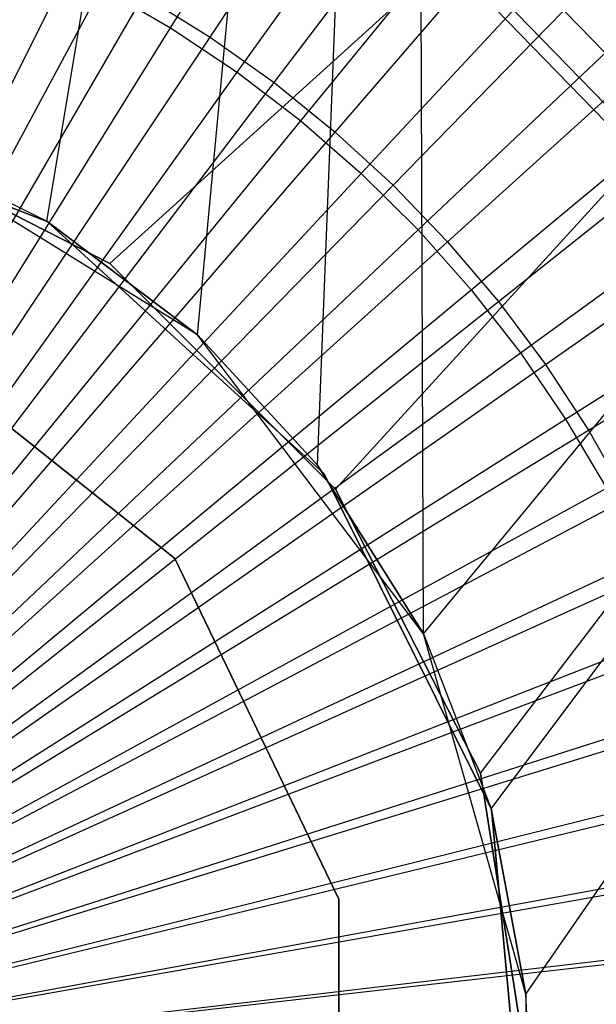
# Model space of a CAD drawing. Extents: x -8.3 to 8.8, y -6 to 6.
# Tile 109 of 177: x 0.341 to 0.511, y 0.025 to 0.314. Entities that reach past the tile are written whole.
import ezdxf

# ---------------------------------------------------------------- set-up
doc = ezdxf.new("R2010")
doc.units = 0
doc.header["$LTSCALE"] = 2.54
doc.layers.get('0').update_dxf_attribs({"linetype": 'CONTINUOUS'})

# ---------------------------------------------------------------- blocks, each defined once
blk = doc.blocks.new('DROPS_COLOR_A_STL')
at = {"color": 0}
for p, q in [((8.74936, 0.25514, 53.56922), (8.85726, 0.9, 53.5726)), ((8.74936, 0.25514, 53.56922), (8.85726, 0.9, 53.5726)), ((9.49352, 0.9, 25.91104), (8.76789, 0.24271, 25.91104)), ((9.49352, 0.9, 25.91104), (8.76789, 0.24271, 25.91104)), ((9.49352, 0.9, 25.91104), (8.76789, 0.24271, 25.91104)), ((9.49352, 0.9, 25.91104), (8.76789, 0.24271, 25.91104)), ((8.79366, 0.2217, 53.57076), (8.85726, 0.9, 53.5726)), ((8.79366, 0.2217, 53.57076), (8.85726, 0.9, 53.5726)), ((8.82895, 0.18342, 53.57184), (8.85726, 0.9, 53.5726)), ((8.82895, 0.18342, 53.57184), (8.85726, 0.9, 53.5726)), ((8.83426, 0.17634, 25.91104), (9.49352, 0.9, 25.91104)), ((8.83426, 0.17634, 25.91104), (9.49352, 0.9, 25.91104)), ((8.83426, 0.17634, 25.91104), (9.49352, 0.9, 25.91104)), ((8.83426, 0.17634, 25.91104), (9.49352, 0.9, 25.91104)), ((8.86011, 0.13372, 53.57267), (8.85726, 0.9, 53.5726)), ((8.86011, 0.13372, 53.57267), (8.85726, 0.9, 53.5726)), ((8.86011, 0.13372, 53.57267), (9.49156, 0.9, 53.5663)), ((8.86011, 0.13372, 53.57267), (9.49156, 0.9, 53.5663)), ((8.87687, 0.09271, 25.91104), (9.49352, 0.9, 25.91104)), ((8.87687, 0.09271, 25.91104), (9.49352, 0.9, 25.91104)), ((8.87687, 0.09271, 25.91104), (9.49352, 0.9, 25.91104)), ((8.87687, 0.09271, 25.91104), (9.49352, 0.9, 25.91104)), ((8.88006, 0.08225, 53.57315), (9.49156, 0.9, 53.5663)), ((8.88006, 0.08225, 53.57315), (9.49156, 0.9, 53.5663)), ((8.89028, 0.02768, 53.57338), (9.49156, 0.9, 53.5663)), ((8.89028, 0.02768, 53.57338), (9.49156, 0.9, 53.5663)), ((8.78576, 0.31211, 1.9291), (8.97863, 0.62207, 1.98105)), ((8.78576, 0.31211, 1.9291), (8.97863, 0.62207, 1.98105)), ((8.80536, 0.29902, 1.9291), (9.01769, 0.59599, 1.98105)), ((8.80536, 0.29902, 1.9291), (9.01769, 0.59599, 1.98105)), ((8.82408, 0.28471, 1.9291), (9.055, 0.56746, 1.98105)), ((8.82408, 0.28471, 1.9291), (9.055, 0.56746, 1.98105)), ((8.84184, 0.26923, 1.9291), (9.0904, 0.5366, 1.98105)), ((8.84184, 0.26923, 1.9291), (9.0904, 0.5366, 1.98105)), ((8.85858, 0.25264, 1.9291), (9.12376, 0.50354, 1.98105)), ((8.85858, 0.25264, 1.9291), (9.12376, 0.50354, 1.98105)), ((8.87421, 0.23501, 1.9291), (9.15493, 0.46841, 1.98105)), ((8.87421, 0.23501, 1.9291), (9.15493, 0.46841, 1.98105)), ((8.88869, 0.21642, 1.9291), (9.18378, 0.43135, 1.98105)), ((8.88869, 0.21642, 1.9291), (9.18378, 0.43135, 1.98105)), ((8.90195, 0.19694, 1.9291), (9.2102, 0.39252, 1.98105)), ((8.90195, 0.19694, 1.9291), (9.2102, 0.39252, 1.98105)), ((8.92883, 0.28896, 164.35956), (8.89077, 0.32822, 164.35956)), ((8.92883, 0.28896, 164.35956), (8.89077, 0.32822, 164.35956)), ((8.92883, 0.28896, 164.46506), (8.89077, 0.32822, 164.46506)), ((8.92883, 0.28896, 164.46506), (8.89077, 0.32822, 164.46506)), ((8.59156, 0, 1.90007), (8.76537, 0.32391, 1.9291)), ((8.59156, 0, 1.90007), (8.76537, 0.32391, 1.9291)), ((8.76537, 0.32391, 1.9291), (8.78576, 0.31211, 1.9291)), ((8.76537, 0.32391, 1.9291), (8.78576, 0.31211, 1.9291)), ((8.92083, 0.2821, 164.385), (8.88367, 0.32043, 164.385)), ((8.92083, 0.2821, 164.385), (8.88367, 0.32043, 164.385)), ((8.92083, 0.2821, 164.43961), (8.88367, 0.32043, 164.43961)), ((8.92083, 0.2821, 164.43961), (8.88367, 0.32043, 164.43961)), ((8.9181, 0.27977, 164.4123), (8.88124, 0.31777, 164.4123)), ((8.9181, 0.27977, 164.4123), (8.88124, 0.31777, 164.4123)), ((8.59156, 0, 1.90007), (8.78576, 0.31211, 1.9291)), ((8.59156, 0, 1.90007), (8.78576, 0.31211, 1.9291)), ((8.78576, 0.31211, 1.9291), (8.80536, 0.29902, 1.9291)), ((8.78576, 0.31211, 1.9291), (8.80536, 0.29902, 1.9291)), ((8.59156, 0, 1.90007), (8.80536, 0.29902, 1.9291)), ((8.59156, 0, 1.90007), (8.80536, 0.29902, 1.9291)), ((8.80536, 0.29902, 1.9291), (8.82408, 0.28471, 1.9291)), ((8.80536, 0.29902, 1.9291), (8.82408, 0.28471, 1.9291)), ((8.64668, 0.29489, 47.62024), (8.74949, 0.25507, 47.62024)), ((8.74949, 0.25507, 29.82024), (8.64668, 0.29489, 29.82024)), ((8.74949, 0.25507, 29.82024), (8.64668, 0.29489, 29.82024)), ((8.64668, 0.29489, 47.62024), (8.74949, 0.25507, 47.62024)), ((8.59156, 0, 1.90007), (8.82408, 0.28471, 1.9291)), ((8.59156, 0, 1.90007), (8.82408, 0.28471, 1.9291)), ((8.68426, 0.28532, 25.91104), (8.76789, 0.24271, 25.91104)), ((8.76789, 0.24271, 14.0503), (8.68426, 0.28532, 14.0503)), ((8.68426, 0.28532, 25.91104), (8.76789, 0.24271, 25.91104)), ((8.76789, 0.24271, 14.0503), (8.68426, 0.28532, 14.0503)), ((8.68426, 0.28532, 25.91104), (8.76789, 0.24271, 25.91104)), ((8.68426, 0.28532, 29.82024), (8.76789, 0.24271, 29.82024)), ((8.68426, 0.28532, 29.82024), (8.76789, 0.24271, 29.82024)), ((8.68426, 0.28532, 25.91104), (8.76789, 0.24271, 25.91104)), ((8.82408, 0.28471, 1.9291), (8.84184, 0.26923, 1.9291)), ((8.82408, 0.28471, 1.9291), (8.84184, 0.26923, 1.9291)), ((8.69993, 0.27974, 53.56724), (8.74936, 0.25514, 53.56922)), ((8.79366, 0.2217, 47.62024), (8.69993, 0.27974, 47.62024)), ((8.69993, 0.27974, 47.62024), (8.74936, 0.25514, 53.56922)), ((8.69993, 0.27974, 53.56724), (8.74936, 0.25514, 53.56922)), ((8.69993, 0.27974, 47.62024), (8.74936, 0.25514, 53.56922)), ((8.79366, 0.2217, 47.62024), (8.69993, 0.27974, 47.62024)), ((8.59156, 0, 1.90007), (8.84184, 0.26923, 1.9291)), ((8.59156, 0, 1.90007), (8.84184, 0.26923, 1.9291)), ((8.84184, 0.26923, 1.9291), (8.85858, 0.25264, 1.9291)), ((8.84184, 0.26923, 1.9291), (8.85858, 0.25264, 1.9291)), ((8.74936, 0.25514, 53.56922), (8.79366, 0.2217, 53.57076)), ((8.79366, 0.2217, 47.62024), (8.74936, 0.25514, 53.56922)), ((8.79366, 0.2217, 47.62024), (8.74936, 0.25514, 53.56922)), ((8.74936, 0.25514, 53.56922), (8.79366, 0.2217, 53.57076)), ((8.74949, 0.25507, 47.62024), (8.83096, 0.18079, 47.62024)), ((8.83096, 0.18079, 29.82024), (8.74949, 0.25507, 29.82024)), ((8.74949, 0.25507, 29.82024), (8.74949, 0.25507, 47.62024)), ((8.74949, 0.25507, 29.82024), (8.74949, 0.25507, 47.62024)), ((8.83096, 0.18079, 29.82024), (8.74949, 0.25507, 29.82024)), ((8.74949, 0.25507, 47.62024), (8.83096, 0.18079, 47.62024)), ((8.59156, 0, 1.90007), (8.85858, 0.25264, 1.9291)), ((8.59156, 0, 1.90007), (8.85858, 0.25264, 1.9291)), ((8.85858, 0.25264, 1.9291), (8.87421, 0.23501, 1.9291)), ((8.85858, 0.25264, 1.9291), (8.87421, 0.23501, 1.9291)), ((8.76789, 0.24271, 25.91104), (8.83426, 0.17634, 25.91104)), ((8.83426, 0.17634, 14.0503), (8.76789, 0.24271, 14.0503)), ((8.76789, 0.24271, 25.91104), (8.83426, 0.17634, 25.91104)), ((8.76789, 0.24271, 25.91104), (8.76789, 0.24271, 14.0503)), ((8.83426, 0.17634, 14.0503), (8.76789, 0.24271, 14.0503)), ((8.76789, 0.24271, 25.91104), (8.76789, 0.24271, 14.0503)), ((8.76789, 0.24271, 25.91104), (8.83426, 0.17634, 25.91104)), ((8.76789, 0.24271, 29.82024), (8.83426, 0.17634, 29.82024)), ((8.76789, 0.24271, 29.82024), (8.83426, 0.17634, 29.82024)), ((8.76789, 0.24271, 29.82024), (8.76789, 0.24271, 25.91104)), ((8.76789, 0.24271, 25.91104), (8.83426, 0.17634, 25.91104)), ((8.76789, 0.24271, 29.82024), (8.76789, 0.24271, 25.91104)), ((8.59156, 0, 1.90007), (8.87421, 0.23501, 1.9291)), ((8.59156, 0, 1.90007), (8.87421, 0.23501, 1.9291)), ((8.87421, 0.23501, 1.9291), (8.88869, 0.21642, 1.9291)), ((8.87421, 0.23501, 1.9291), (8.88869, 0.21642, 1.9291)), ((8.78701, 0.15587, 34.05214), (8.70003, 0.22524, 34.05214)), ((8.70003, 0.22524, 164.85214), (8.78701, 0.15587, 164.85214)), ((8.78701, 0.15587, 34.05214), (8.70003, 0.22524, 34.05214)), ((8.70003, 0.22524, 164.85214), (8.78701, 0.15587, 164.85214)), ((8.79366, 0.2217, 53.57076), (8.82895, 0.18342, 53.57184)), ((8.86011, 0.13372, 47.62024), (8.79366, 0.2217, 47.62024)), ((8.79366, 0.2217, 47.62024), (8.79366, 0.2217, 53.57076)), ((8.79366, 0.2217, 47.62024), (8.79366, 0.2217, 53.57076)), ((8.79366, 0.2217, 47.62024), (8.82895, 0.18342, 53.57184)), ((8.79366, 0.2217, 53.57076), (8.82895, 0.18342, 53.57184)), ((8.79366, 0.2217, 47.62024), (8.82895, 0.18342, 53.57184)), ((8.86011, 0.13372, 47.62024), (8.79366, 0.2217, 47.62024)), ((8.59156, 0, 1.90007), (8.88869, 0.21642, 1.9291)), ((8.59156, 0, 1.90007), (8.88869, 0.21642, 1.9291)), ((8.88869, 0.21642, 1.9291), (8.90195, 0.19694, 1.9291)), ((8.88869, 0.21642, 1.9291), (8.90195, 0.19694, 1.9291)), ((8.59156, 0, 1.90007), (8.90195, 0.19694, 1.9291)), ((8.59156, 0, 1.90007), (8.90195, 0.19694, 1.9291)), ((8.90195, 0.19694, 1.9291), (8.91393, 0.17665, 1.9291)), ((8.90195, 0.19694, 1.9291), (8.91393, 0.17665, 1.9291)), ((8.82895, 0.18342, 53.57184), (8.86011, 0.13372, 53.57267)), ((8.86011, 0.13372, 47.62024), (8.82895, 0.18342, 53.57184)), ((8.86011, 0.13372, 47.62024), (8.82895, 0.18342, 53.57184)), ((8.82895, 0.18342, 53.57184), (8.86011, 0.13372, 53.57267)), ((8.83096, 0.18079, 47.62024), (8.8801, 0.0821, 47.62024)), ((8.8801, 0.0821, 29.82024), (8.83096, 0.18079, 29.82024)), ((8.83096, 0.18079, 29.82024), (8.83096, 0.18079, 47.62024)), ((8.83096, 0.18079, 29.82024), (8.83096, 0.18079, 47.62024)), ((8.8801, 0.0821, 29.82024), (8.83096, 0.18079, 29.82024)), ((8.83096, 0.18079, 47.62024), (8.8801, 0.0821, 47.62024)), ((8.59156, 0, 1.90007), (8.91393, 0.17665, 1.9291)), ((8.59156, 0, 1.90007), (8.91393, 0.17665, 1.9291)), ((8.83426, 0.17634, 25.91104), (8.87687, 0.09271, 25.91104)), ((8.87687, 0.09271, 14.0503), (8.83426, 0.17634, 14.0503)), ((8.83426, 0.17634, 25.91104), (8.87687, 0.09271, 25.91104)), ((8.83426, 0.17634, 25.91104), (8.83426, 0.17634, 14.0503)), ((8.87687, 0.09271, 14.0503), (8.83426, 0.17634, 14.0503)), ((8.83426, 0.17634, 25.91104), (8.83426, 0.17634, 14.0503)), ((8.83426, 0.17634, 25.91104), (8.87687, 0.09271, 25.91104)), ((8.83426, 0.17634, 29.82024), (8.87687, 0.09271, 29.82024)), ((8.83426, 0.17634, 29.82024), (8.87687, 0.09271, 29.82024)), ((8.83426, 0.17634, 29.82024), (8.83426, 0.17634, 25.91104)), ((8.83426, 0.17634, 25.91104), (8.87687, 0.09271, 25.91104)), ((8.83426, 0.17634, 29.82024), (8.83426, 0.17634, 25.91104)), ((8.59156, 0, 1.90007), (8.92458, 0.15563, 1.9291)), ((8.59156, 0, 1.90007), (8.92458, 0.15563, 1.9291)), ((8.83529, 0.05563, 34.05214), (8.78701, 0.15587, 34.05214)), ((8.78701, 0.15587, 34.05214), (8.78701, 0.15587, 164.85214)), ((8.78701, 0.15587, 164.85214), (8.83529, 0.05563, 164.85214)), ((8.78701, 0.15587, 34.05214), (8.78701, 0.15587, 164.85214)), ((8.83529, 0.05563, 34.05214), (8.78701, 0.15587, 34.05214)), ((8.78701, 0.15587, 164.85214), (8.83529, 0.05563, 164.85214)), ((8.59156, 0, 1.90007), (8.93387, 0.13397, 1.9291)), ((8.59156, 0, 1.90007), (8.93387, 0.13397, 1.9291)), ((8.86011, 0.13372, 53.57267), (8.88006, 0.08225, 53.57315)), ((8.89028, 0.02768, 47.62024), (8.86011, 0.13372, 47.62024)), ((8.86011, 0.13372, 47.62024), (8.86011, 0.13372, 53.57267)), ((8.86011, 0.13372, 47.62024), (8.86011, 0.13372, 53.57267)), ((8.86011, 0.13372, 47.62024), (8.88006, 0.08225, 53.57315)), ((8.86011, 0.13372, 53.57267), (8.88006, 0.08225, 53.57315)), ((8.86011, 0.13372, 47.62024), (8.88006, 0.08225, 53.57315)), ((8.89028, 0.02768, 47.62024), (8.86011, 0.13372, 47.62024)), ((8.94175, 0.11176, 1.9291), (8.59156, 0, 1.90007)), ((8.94175, 0.11176, 1.9291), (8.59156, 0, 1.90007)), ((8.87687, 0.09271, 25.91104), (8.89156, 0, 25.91104)), ((8.89156, 0, 14.0503), (8.87687, 0.09271, 14.0503)), ((8.87687, 0.09271, 25.91104), (8.89156, 0, 25.91104)), ((8.87687, 0.09271, 25.91104), (8.87687, 0.09271, 14.0503)), ((8.89156, 0, 14.0503), (8.87687, 0.09271, 14.0503)), ((8.87687, 0.09271, 25.91104), (8.87687, 0.09271, 14.0503)), ((8.87687, 0.09271, 25.91104), (8.89156, 0, 25.91104)), ((8.87687, 0.09271, 29.82024), (8.89156, 0, 29.82024)), ((8.87687, 0.09271, 29.82024), (8.89156, 0, 29.82024)), ((8.87687, 0.09271, 29.82024), (8.87687, 0.09271, 25.91104)), ((8.87687, 0.09271, 25.91104), (8.89156, 0, 25.91104)), ((8.87687, 0.09271, 29.82024), (8.87687, 0.09271, 25.91104)), ((8.94819, 0.0891, 1.9291), (8.59156, 0, 1.90007)), ((8.94819, 0.0891, 1.9291), (8.59156, 0, 1.90007)), ((8.88006, 0.08225, 53.57315), (8.89028, 0.02768, 53.57338)), ((8.89028, 0.02768, 47.62024), (8.88006, 0.08225, 53.57315)), ((8.89028, 0.02768, 47.62024), (8.88006, 0.08225, 53.57315)), ((8.88006, 0.08225, 53.57315), (8.89028, 0.02768, 53.57338)), ((8.8801, 0.0821, 47.62024), (8.89028, -0.02768, 47.62024)), ((8.89028, -0.02768, 29.82024), (8.8801, 0.0821, 29.82024)), ((8.8801, 0.0821, 29.82024), (8.8801, 0.0821, 47.62024)), ((8.8801, 0.0821, 29.82024), (8.8801, 0.0821, 47.62024)), ((8.89028, -0.02768, 29.82024), (8.8801, 0.0821, 29.82024)), ((8.8801, 0.0821, 47.62024), (8.89028, -0.02768, 47.62024)), ((8.95317, 0.06606, 1.9291), (8.59156, 0, 1.90007)), ((8.95317, 0.06606, 1.9291), (8.59156, 0, 1.90007)), ((8.83529, -0.05563, 34.05214), (8.83529, 0.05563, 34.05214)), ((8.83529, 0.05563, 34.05214), (8.83529, 0.05563, 164.85214)), ((8.83529, 0.05563, 164.85214), (8.83529, -0.05563, 164.85214)), ((8.83529, 0.05563, 34.05214), (8.83529, 0.05563, 164.85214)), ((8.83529, -0.05563, 34.05214), (8.83529, 0.05563, 34.05214)), ((8.83529, 0.05563, 164.85214), (8.83529, -0.05563, 164.85214)), ((8.59156, 0, 1.90007), (8.95666, 0.04276, 1.9291)), ((8.59156, 0, 1.90007), (8.95666, 0.04276, 1.9291)), ((8.89028, 0.02768, 53.57338), (8.89028, -0.02759, 53.57338)), ((8.89156, 0, 47.62024), (8.89028, 0.02768, 47.62024)), ((8.89028, 0.02768, 47.62024), (8.89028, 0.02768, 53.57338)), ((8.89028, 0.02768, 47.62024), (8.89028, 0.02768, 53.57338)), ((8.89028, 0.02768, 47.62024), (8.89028, -0.02759, 53.57338)), ((8.89028, 0.02768, 53.57338), (8.89028, -0.02759, 53.57338)), ((8.89028, 0.02768, 47.62024), (8.89028, -0.02759, 53.57338)), ((8.89156, 0, 47.62024), (8.89028, 0.02768, 47.62024))]:
    blk.add_line(p, q, dxfattribs=at)
blk = doc.blocks.new('GROUP_1')
at = {"color": 0}
for p, q in [((8.71217, 6.30788, 0.01151), (8.9172, 6.61603, 0.04602)), ((8.71217, 6.30788, 0.01151), (8.9172, 6.61603, 0.04602)), ((8.73101, 6.29449, 0.01151), (8.95479, 6.58929, 0.04602)), ((8.73101, 6.29449, 0.01151), (8.95479, 6.58929, 0.04602)), ((8.74897, 6.27995, 0.01151), (8.99065, 6.56027, 0.04602)), ((8.74897, 6.27995, 0.01151), (8.99065, 6.56027, 0.04602)), ((8.76599, 6.26432, 0.01151), (9.02463, 6.52908, 0.04602)), ((8.76599, 6.26432, 0.01151), (9.02463, 6.52908, 0.04602)), ((8.78202, 6.24766, 0.01151), (9.05661, 6.49583, 0.04602)), ((8.78202, 6.24766, 0.01151), (9.05661, 6.49583, 0.04602)), ((8.79697, 6.23005, 0.01151), (9.08647, 6.46066, 0.04602)), ((8.79697, 6.23005, 0.01151), (9.08647, 6.46066, 0.04602)), ((8.8108, 6.21153, 0.01151), (9.11407, 6.4237, 0.04602)), ((8.8108, 6.21153, 0.01151), (9.11407, 6.4237, 0.04602)), ((8.82345, 6.19219, 0.01151), (9.13933, 6.3851, 0.04602)), ((8.82345, 6.19219, 0.01151), (9.13933, 6.3851, 0.04602)), ((8.50636, 5.99854), (8.67219, 6.33103, 0.01151)), ((8.50636, 5.99854), (8.67219, 6.33103, 0.01151)), ((8.50636, 5.99854), (8.69254, 6.32008, 0.01151)), ((8.50636, 5.99854), (8.69254, 6.32008, 0.01151)), ((8.69254, 6.32008, 0.01151), (8.71217, 6.30788, 0.01151)), ((8.69254, 6.32008, 0.01151), (8.71217, 6.30788, 0.01151)), ((8.50636, 5.99854), (8.71217, 6.30788, 0.01151)), ((8.50636, 5.99854), (8.71217, 6.30788, 0.01151)), ((8.71217, 6.30788, 0.01151), (8.73101, 6.29449, 0.01151)), ((8.71217, 6.30788, 0.01151), (8.73101, 6.29449, 0.01151)), ((8.50636, 5.99854), (8.73101, 6.29449, 0.01151)), ((8.50636, 5.99854), (8.73101, 6.29449, 0.01151)), ((8.73101, 6.29449, 0.01151), (8.74897, 6.27995, 0.01151)), ((8.73101, 6.29449, 0.01151), (8.74897, 6.27995, 0.01151)), ((8.50636, 5.99854), (8.74897, 6.27995, 0.01151)), ((8.50636, 5.99854), (8.74897, 6.27995, 0.01151)), ((8.74897, 6.27995, 0.01151), (8.76599, 6.26432, 0.01151)), ((8.74897, 6.27995, 0.01151), (8.76599, 6.26432, 0.01151)), ((8.50636, 5.99854), (8.76599, 6.26432, 0.01151)), ((8.50636, 5.99854), (8.76599, 6.26432, 0.01151)), ((8.76599, 6.26432, 0.01151), (8.78202, 6.24766, 0.01151)), ((8.76599, 6.26432, 0.01151), (8.78202, 6.24766, 0.01151)), ((8.50636, 5.99854), (8.78202, 6.24766, 0.01151)), ((8.50636, 5.99854), (8.78202, 6.24766, 0.01151)), ((8.78202, 6.24766, 0.01151), (8.79697, 6.23005, 0.01151)), ((8.78202, 6.24766, 0.01151), (8.79697, 6.23005, 0.01151)), ((8.50636, 5.99854), (8.79697, 6.23005, 0.01151)), ((8.50636, 5.99854), (8.79697, 6.23005, 0.01151)), ((8.79697, 6.23005, 0.01151), (8.8108, 6.21153, 0.01151)), ((8.79697, 6.23005, 0.01151), (8.8108, 6.21153, 0.01151)), ((8.50636, 5.99854), (8.8108, 6.21153, 0.01151)), ((8.50636, 5.99854), (8.8108, 6.21153, 0.01151)), ((8.8108, 6.21153, 0.01151), (8.82345, 6.19219, 0.01151)), ((8.8108, 6.21153, 0.01151), (8.82345, 6.19219, 0.01151)), ((8.50636, 5.99854), (8.82345, 6.19219, 0.01151)), ((8.50636, 5.99854), (8.82345, 6.19219, 0.01151)), ((8.82345, 6.19219, 0.01151), (8.83488, 6.1721, 0.01151)), ((8.82345, 6.19219, 0.01151), (8.83488, 6.1721, 0.01151)), ((8.50636, 5.99854), (8.83488, 6.1721, 0.01151)), ((8.50636, 5.99854), (8.83488, 6.1721, 0.01151)), ((8.50636, 5.99854), (8.84503, 6.15134, 0.01151)), ((8.50636, 5.99854), (8.84503, 6.15134, 0.01151)), ((8.50636, 5.99854), (8.85388, 6.12999, 0.01151)), ((8.50636, 5.99854), (8.85388, 6.12999, 0.01151)), ((8.50636, 5.99854), (8.86138, 6.10813, 0.01151)), ((8.50636, 5.99854), (8.86138, 6.10813, 0.01151)), ((8.50636, 5.99854), (8.8675, 6.08585, 0.01151)), ((8.50636, 5.99854), (8.8675, 6.08585, 0.01151)), ((8.50636, 5.99854), (8.87223, 6.06323, 0.01151)), ((8.50636, 5.99854), (8.87223, 6.06323, 0.01151)), ((8.50636, 5.99854), (8.87555, 6.04036, 0.01151)), ((8.50636, 5.99854), (8.87555, 6.04036, 0.01151))]:
    blk.add_line(p, q, dxfattribs=at)
blk.add_blockref('DROPS_COLOR_A_STL', (-0.0852, 5.99854, -1.80007), dxfattribs=at)

msp = doc.modelspace()

# ---------------------------------------------------------------- block references
at = {"color": 0}
msp.add_blockref('GROUP_1', (-8.3148, -5.99854, 1.80007), dxfattribs=at)

doc.saveas('drawing.dxf')
